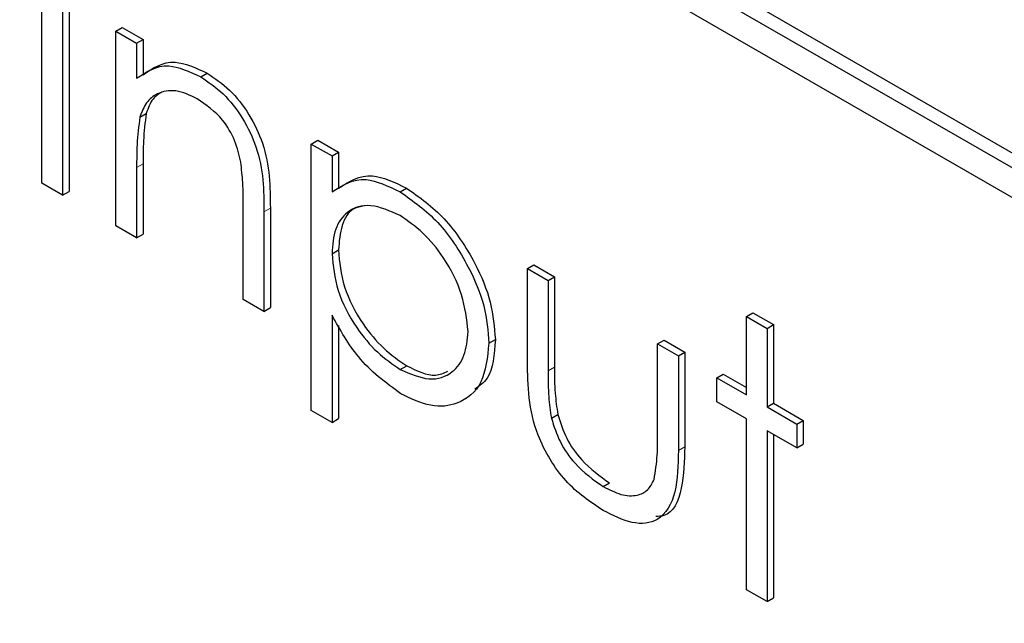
# Paper-space layout 'Blatt4' of a CAD drawing. Header units: millimetres. Extents: x 5 to 418, y 2 to 292.
# Tile 32 of 86: x 135.008 to 136.093, y 157.745 to 158.411. Entities that reach past the tile are written whole.
import ezdxf

# ---------------------------------------------------------------- set-up
doc = ezdxf.new("R2010")
doc.units = ezdxf.units.MM

psp = doc.layouts.new('Blatt4')

# ---------------------------------------------------------------- linework, layer by layer
at = {"color": 7, "linetype": 'Continuous', "lineweight": 25}
for p, q in [((138.133, 157.0911), (135.0218, 158.8872)), ((138.1189, 157.083), (135.0076, 158.8791)), ((135.0076, 158.8464), (138.1189, 157.0503)), ((135.0322, 158.2304), (135.0322, 158.5243)), ((135.055, 158.5111), (135.055, 158.2172)), ((135.0621, 158.5152), (135.0621, 158.2213)), ((135.1138, 158.3981), (135.1208, 158.4022)), ((135.1138, 158.3981), (135.1366, 158.3849)), ((135.1138, 158.1833), (135.1138, 158.3981)), ((135.1208, 158.4022), (135.1437, 158.389)), ((135.1366, 158.3849), (135.1437, 158.389)), ((135.1437, 158.389), (135.1437, 158.3502)), ((135.1366, 158.3849), (135.1366, 158.3462)), ((135.2074, 158.3478), (135.2145, 158.3519)), ((135.1401, 158.3034), (135.1472, 158.3075)), ((135.3292, 158.2737), (135.3362, 158.2778)), ((135.3362, 158.2778), (135.3591, 158.2646)), ((135.3292, 158.2737), (135.352, 158.2606)), ((135.3292, 157.9798), (135.3292, 158.2737)), ((135.352, 158.2606), (135.3591, 158.2646)), ((135.352, 158.2606), (135.352, 158.2208)), ((135.3591, 158.2646), (135.3591, 158.2249)), ((135.1366, 158.2478), (135.1366, 158.1701)), ((135.1437, 158.2518), (135.1437, 158.1742)), ((135.055, 158.2172), (135.0322, 158.2304)), ((135.4272, 158.2209), (135.4342, 158.225)), ((135.055, 158.2172), (135.0621, 158.2213)), ((135.2541, 158.1023), (135.2541, 158.2033)), ((135.284, 158.2029), (135.284, 158.0932)), ((135.277, 158.1988), (135.277, 158.0891)), ((135.1366, 158.1701), (135.1138, 158.1833)), ((135.1366, 158.1701), (135.1437, 158.1742)), ((135.352, 158.1527), (135.3591, 158.1568)), ((135.5674, 158.1362), (135.5745, 158.1403)), ((135.5674, 158.1362), (135.5903, 158.123)), ((135.5674, 158.0336), (135.5674, 158.1362)), ((135.5745, 158.1403), (135.5973, 158.1271)), ((135.5903, 158.123), (135.5973, 158.1271)), ((135.5973, 158.1271), (135.5973, 158.0275)), ((135.5903, 158.123), (135.5903, 158.0234)), ((135.277, 158.0891), (135.2541, 158.1023)), ((135.277, 158.0891), (135.284, 158.0932)), ((135.352, 158.0847), (135.352, 157.9666)), ((135.8089, 158.0835), (135.816, 158.0876)), ((135.8089, 158.0835), (135.8318, 158.0703)), ((135.8089, 157.9968), (135.8089, 158.0835)), ((135.816, 158.0876), (135.8388, 158.0744)), ((135.3591, 158.0736), (135.3591, 157.9707)), ((135.8318, 158.0703), (135.8388, 158.0744)), ((135.8388, 158.0744), (135.8388, 157.9877)), ((135.8318, 158.0703), (135.8318, 157.9836)), ((135.525, 158.0539), (135.5321, 158.058)), ((135.711, 158.0533), (135.7181, 158.0574)), ((135.711, 157.9537), (135.711, 158.0533)), ((135.711, 158.0533), (135.7339, 158.0401)), ((135.7181, 158.0574), (135.7409, 158.0442)), ((135.7339, 158.0401), (135.7409, 158.0442)), ((135.7339, 158.0401), (135.7339, 157.9355)), ((135.7409, 158.0442), (135.7409, 157.9396)), ((135.4273, 158.0249), (135.4344, 158.029)), ((135.7763, 158.0156), (135.7833, 158.0197)), ((135.7833, 158.0197), (135.8089, 158.005)), ((135.7763, 157.9893), (135.7763, 158.0156)), ((135.7763, 158.0156), (135.8089, 157.9968)), ((135.8089, 157.9704), (135.7763, 157.9893)), ((135.8318, 157.9836), (135.8388, 157.9877)), ((135.8388, 157.9877), (135.8715, 157.9688)), ((135.352, 157.9666), (135.3292, 157.9798)), ((135.5939, 157.9711), (135.6009, 157.9752)), ((135.8318, 157.9836), (135.8644, 157.9648)), ((135.352, 157.9666), (135.3591, 157.9707)), ((135.8089, 157.782), (135.8089, 157.9704)), ((135.8644, 157.9648), (135.8715, 157.9688)), ((135.8644, 157.9648), (135.8644, 157.9384)), ((135.8715, 157.9688), (135.8715, 157.9425)), ((135.8644, 157.9384), (135.8318, 157.9572)), ((135.8318, 157.9572), (135.8318, 157.7688)), ((135.8388, 157.9531), (135.8388, 157.7729)), ((135.8644, 157.9384), (135.8715, 157.9425)), ((135.651, 157.8958), (135.6581, 157.8998)), ((135.8318, 157.7688), (135.8089, 157.782)), ((135.8318, 157.7688), (135.8388, 157.7729))]:
    psp.add_line(p, q, dxfattribs=at)
at = {"color": 7, "linetype": 'Continuous', "lineweight": 18}
for p, q in [((135.1366, 158.2478), (135.1437, 158.2518)), ((135.277, 158.1988), (135.284, 158.2029)), ((135.5903, 158.0234), (135.5973, 158.0275)), ((135.7339, 157.9355), (135.7409, 157.9396))]:
    psp.add_line(p, q, dxfattribs=at)
at = {"color": 7, "linetype": 'Continuous', "lineweight": 25}
for points, knots in [([(135.1437, 158.3502), (135.1545, 158.3575), (135.174, 158.3704), (135.2021, 158.3576), (135.2145, 158.3519)], [0, 0, 0, 0, 0.559141, 1, 1, 1, 1]), ([(135.1366, 158.3462), (135.1475, 158.3534), (135.1669, 158.3664), (135.195, 158.3535), (135.2074, 158.3478)], [0, 0, 0, 0, 0.559141, 1, 1, 1, 1]), ([(135.2074, 158.3478), (135.2157, 158.3422), (135.2324, 158.3308), (135.2543, 158.3027), (135.2765, 158.2556), (135.2768, 158.2222), (135.277, 158.1988)], [0, 0, 0, 0, 0.187021, 0.37389, 0.56061, 1, 1, 1, 1]), ([(135.2145, 158.3519), (135.2228, 158.3462), (135.2395, 158.3349), (135.2614, 158.3068), (135.2836, 158.2597), (135.2838, 158.2263), (135.284, 158.2029)], [0, 0, 0, 0, 0.187021, 0.37389, 0.56061, 1, 1, 1, 1]), ([(135.2034, 158.3237), (135.1954, 158.3274), (135.1792, 158.3348), (135.1603, 158.3306), (135.1465, 158.3204), (135.1423, 158.3091), (135.1401, 158.3034)], [0, 0, 0, 0, 0.279553, 0.559373, 0.779703, 1, 1, 1, 1]), ([(135.1645, 158.3312), (135.1609, 158.3289), (135.153, 158.3238), (135.1493, 158.3133), (135.1472, 158.3075)], [0, 0, 0, 0, 0.449857, 1, 1, 1, 1]), ([(135.2514, 158.2537), (135.2496, 158.2616), (135.2459, 158.2774), (135.2294, 158.3057), (135.2133, 158.3169), (135.2034, 158.3237)], [0, 0, 0, 0, 0.281192, 0.561331, 1, 1, 1, 1]), ([(135.1401, 158.3034), (135.1389, 158.2934), (135.1366, 158.2756), (135.1366, 158.2563), (135.1366, 158.2478)], [0, 0, 0, 0, 0.559658, 1, 1, 1, 1]), ([(135.1472, 158.3075), (135.1459, 158.2975), (135.1437, 158.2797), (135.1437, 158.2603), (135.1437, 158.2518)], [0, 0, 0, 0, 0.559658, 1, 1, 1, 1]), ([(135.2541, 158.2033), (135.2542, 158.2125), (135.2542, 158.2288), (135.2523, 158.2461), (135.2514, 158.2537)], [0, 0, 0, 0, 0.560255, 1, 1, 1, 1]), ([(135.352, 158.2208), (135.3636, 158.2282), (135.3843, 158.2415), (135.4141, 158.2272), (135.4272, 158.2209)], [0, 0, 0, 0, 0.558418, 1, 1, 1, 1]), ([(135.3591, 158.2249), (135.3707, 158.2323), (135.3914, 158.2456), (135.4211, 158.2313), (135.4342, 158.225)], [0, 0, 0, 0, 0.558418, 1, 1, 1, 1]), ([(135.4342, 158.225), (135.4485, 158.2149), (135.4771, 158.1946), (135.5089, 158.1464), (135.529, 158.0986), (135.531, 158.0715), (135.5321, 158.058)], [0, 0, 0, 0, 0.279627, 0.559432, 0.779703, 1, 1, 1, 1]), ([(135.4272, 158.2209), (135.4414, 158.2108), (135.47, 158.1906), (135.5018, 158.1423), (135.5219, 158.0945), (135.524, 158.0674), (135.525, 158.0539)], [0, 0, 0, 0, 0.279627, 0.559432, 0.779703, 1, 1, 1, 1]), ([(135.427, 158.1947), (135.416, 158.1997), (135.3939, 158.2097), (135.3691, 158.2012), (135.3542, 158.1814), (135.3527, 158.1623), (135.352, 158.1527)], [0, 0, 0, 0, 0.2797467, 0.559315, 0.7795146, 1, 1, 1, 1]), ([(135.3876, 158.2054), (135.3835, 158.2047), (135.3723, 158.2025), (135.3614, 158.185), (135.3599, 158.1662), (135.3591, 158.1568)], [0, 0, 0, 0, 0.2198506, 0.6096723, 1, 1, 1, 1]), ([(135.5021, 158.0668), (135.5006, 158.0802), (135.4976, 158.107), (135.4775, 158.1467), (135.4527, 158.1771), (135.4355, 158.1888), (135.427, 158.1947)], [0, 0, 0, 0, 0.279387, 0.559092, 0.779508, 1, 1, 1, 1]), ([(135.352, 158.1527), (135.3532, 158.1393), (135.3557, 158.1125), (135.3765, 158.0727), (135.4016, 158.0426), (135.4187, 158.0308), (135.4273, 158.0249)], [0, 0, 0, 0, 0.279654, 0.558875, 0.779455, 1, 1, 1, 1]), ([(135.3591, 158.1568), (135.3603, 158.1434), (135.3627, 158.1166), (135.3835, 158.0767), (135.4086, 158.0467), (135.4258, 158.0349), (135.4344, 158.029)], [0, 0, 0, 0, 0.279654, 0.558875, 0.779455, 1, 1, 1, 1]), ([(135.4279, 157.9982), (135.4113, 158.0103), (135.3817, 158.032), (135.3611, 158.0685), (135.352, 158.0847)], [0, 0, 0, 0, 0.558466, 1, 1, 1, 1]), ([(135.4273, 158.0249), (135.4382, 158.0202), (135.46, 158.0108), (135.4844, 158.0194), (135.4993, 158.0389), (135.5012, 158.0575), (135.5021, 158.0668)], [0, 0, 0, 0, 0.279628, 0.559247, 0.779775, 1, 1, 1, 1]), ([(135.525, 158.0539), (135.5233, 158.0383), (135.52, 158.0072), (135.4934, 157.9862), (135.4616, 157.9821), (135.4391, 157.9928), (135.4279, 157.9982)], [0, 0, 0, 0, 0.27954, 0.559273, 0.779559, 1, 1, 1, 1]), ([(135.5321, 158.058), (135.531, 158.0416), (135.5293, 158.0168), (135.5146, 158.0066), (135.5095, 158.0032)], [0, 0, 0, 0, 0.658028, 1, 1, 1, 1]), ([(135.4344, 158.029), (135.4456, 158.0236), (135.4627, 158.0153), (135.4754, 158.021), (135.4798, 158.023)], [0, 0, 0, 0, 0.650568, 1, 1, 1, 1]), ([(135.6508, 157.8695), (135.6366, 157.879), (135.6084, 157.8978), (135.5688, 157.9636), (135.568, 158.007), (135.5674, 158.0336)], [0, 0, 0, 0, 0.28097, 0.559785, 1, 1, 1, 1]), ([(135.5903, 158.0234), (135.5902, 158.0139), (135.5902, 157.9971), (135.5927, 157.979), (135.5939, 157.9711)], [0, 0, 0, 0, 0.560377, 1, 1, 1, 1]), ([(135.5973, 158.0275), (135.5973, 158.018), (135.5973, 158.0012), (135.5998, 157.9831), (135.6009, 157.9752)], [0, 0, 0, 0, 0.560377, 1, 1, 1, 1]), ([(135.6009, 157.9752), (135.6038, 157.9663), (135.6094, 157.9487), (135.6299, 157.9197), (135.6474, 157.9074), (135.6581, 157.8998)], [0, 0, 0, 0, 0.280117, 0.560544, 1, 1, 1, 1]), ([(135.5939, 157.9711), (135.5967, 157.9622), (135.6023, 157.9446), (135.6228, 157.9156), (135.6403, 157.9033), (135.651, 157.8958)], [0, 0, 0, 0, 0.280117, 0.560544, 1, 1, 1, 1]), ([(135.7072, 157.9035), (135.7086, 157.9124), (135.7111, 157.9283), (135.711, 157.9459), (135.711, 157.9537)], [0, 0, 0, 0, 0.559371, 1, 1, 1, 1]), ([(135.7339, 157.9355), (135.7336, 157.9196), (135.7332, 157.8879), (135.7153, 157.8564), (135.6835, 157.853), (135.6617, 157.864), (135.6508, 157.8695)], [0, 0, 0, 0, 0.281501, 0.559646, 0.779298, 1, 1, 1, 1]), ([(135.7409, 157.9396), (135.7406, 157.9241), (135.7398, 157.8932), (135.7272, 157.8635), (135.7121, 157.8628), (135.7092, 157.8626)], [0, 0, 0, 0, 0.448451, 0.891556, 1, 1, 1, 1]), ([(135.651, 157.8958), (135.6576, 157.8924), (135.6708, 157.8856), (135.6878, 157.8851), (135.7006, 157.8909), (135.705, 157.8993), (135.7072, 157.9035)], [0, 0, 0, 0, 0.28027, 0.560007, 0.780074, 1, 1, 1, 1])]:
    psp.add_open_spline(points, degree=3, knots=knots, dxfattribs=at)

doc.saveas('drawing.dxf')
